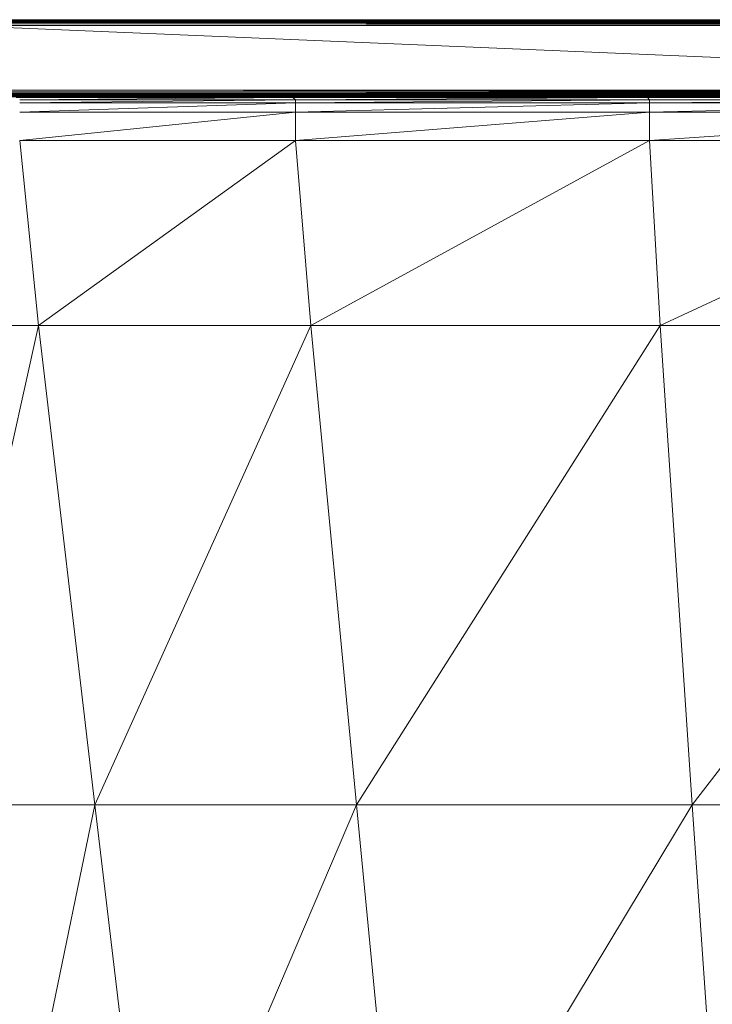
# Model space of a CAD drawing. Extents: x 180 to 9540, y 54 to 2910.
# Tile 18 of 82: x 5999 to 6057, y 938 to 1020. Entities that reach past the tile are written whole.
import ezdxf
from ezdxf.xclip import XClip

# ---------------------------------------------------------------- set-up
doc = ezdxf.new("R2010")
doc.units = 0
doc.header["$MEASUREMENT"] = 0
doc.header["$XCLIPFRAME"] = 0
doc.layers.add('820-G Rysunki Obrazki', color=7, linetype='Continuous')

# ---------------------------------------------------------------- blocks, each defined once
blk = doc.blocks.new('Rysunek_2_2', base_point=(4248.051, 809.799))
at = {"color": 150, "linetype": 'Continuous', "lineweight": 13, "ltscale": 0.5}
for p, q in [((6121.891, 1020.052), (5994.074, 1020.038)), ((6121.891, 1020.038), (5994.074, 1020.038)), ((6121.891, 1020.038), (5994.074, 1019.996)), ((6121.891, 1019.996), (5994.074, 1019.996)), ((6121.891, 1019.996), (5994.074, 1019.927)), ((6121.891, 1019.927), (5994.074, 1019.927)), ((6121.891, 1019.927), (5994.074, 1019.83)), ((6121.891, 1019.83), (5994.074, 1019.83)), ((6121.891, 1019.83), (5994.074, 1019.705)), ((6121.891, 1020.052), (6049.074, 1020.052)), ((6121.891, 1019.705), (5994.074, 1019.705)), ((6121.891, 1019.705), (5994.074, 1019.552)), ((5994.074, 1019.552), (6121.891, 1014.147)), ((5994.074, 1019.552), (6121.891, 1019.552)), ((5994.074, 1014.147), (6121.891, 1013.994)), ((6121.891, 1014.147), (5994.074, 1014.147)), ((6121.891, 1013.994), (5994.074, 1013.994)), ((5994.074, 1013.994), (6121.891, 1013.869)), ((6121.891, 1013.869), (5994.074, 1013.869)), ((5994.074, 1013.869), (6121.891, 1013.772)), ((6121.891, 1013.772), (5994.074, 1013.772)), ((5994.074, 1013.772), (6121.891, 1013.702)), ((6121.891, 1013.702), (5994.074, 1013.702)), ((5994.074, 1013.702), (6121.891, 1013.66)), ((6121.891, 1013.66), (5994.074, 1013.66)), ((5994.074, 1013.66), (6121.891, 1013.647)), ((5997.721, 1013.586), (6021.096, 1013.586)), ((5998.612, 1013.525), (6021.096, 1013.586)), ((5998.612, 1013.525), (6021.792, 1013.525)), ((6021.792, 1013.525), (5998.908, 1013.339)), ((5998.908, 1013.339), (6022.024, 1013.339)), ((6022.024, 1013.339), (5998.91, 1013.089)), ((6021.096, 1013.586), (6051.049, 1013.586)), ((6021.792, 1013.525), (6021.096, 1013.586)), ((6021.792, 1013.525), (6051.049, 1013.586)), ((6021.792, 1013.525), (6051.527, 1013.525)), ((6021.792, 1013.525), (6022.024, 1013.339)), ((6051.527, 1013.525), (6022.024, 1013.339)), ((6022.024, 1013.339), (6051.686, 1013.339)), ((6022.024, 1013.089), (6022.024, 1013.339)), ((6022.026, 1013.089), (6051.686, 1013.339)), ((6049.074, 1013.647), (6121.891, 1013.647)), ((6051.527, 1013.525), (6051.049, 1013.586)), ((6051.049, 1013.586), (6085.388, 1013.586)), ((6051.527, 1013.525), (6085.388, 1013.586)), ((6051.527, 1013.525), (6085.631, 1013.525)), ((6051.686, 1013.339), (6051.527, 1013.525)), ((6085.631, 1013.525), (6051.686, 1013.339)), ((6051.686, 1013.089), (6051.686, 1013.339)), ((6051.686, 1013.339), (6085.711, 1013.339)), ((6051.688, 1013.089), (6085.711, 1013.339)), ((6022.024, 1013.089), (5998.908, 1013.089)), ((5998.908, 1012.295), (6022.024, 1013.089)), ((6022.024, 1012.295), (6022.024, 1013.089)), ((6051.686, 1013.089), (6022.024, 1013.089)), ((6022.024, 1012.295), (6051.686, 1013.089)), ((6051.686, 1012.295), (6051.686, 1013.089)), ((6085.711, 1013.089), (6051.686, 1013.089)), ((6051.686, 1012.295), (6085.711, 1013.089)), ((6022.024, 1012.295), (5998.908, 1009.916)), ((5998.908, 1012.295), (6022.024, 1012.295)), ((6051.686, 1012.295), (6022.024, 1009.916)), ((6022.024, 1012.295), (6022.024, 1009.916)), ((6022.024, 1012.295), (6051.686, 1012.295)), ((6051.686, 1009.916), (6051.686, 1012.295)), ((6085.711, 1012.295), (6051.686, 1009.916)), ((6051.686, 1012.295), (6085.711, 1012.295)), ((6000.482, 994.416), (5998.908, 1009.916)), ((5998.908, 1009.916), (6022.024, 1009.916)), ((6000.482, 994.416), (6022.024, 1009.916)), ((6022.024, 1009.916), (6051.686, 1009.916)), ((6023.302, 994.416), (6022.024, 1009.916)), ((6023.302, 994.416), (6051.686, 1009.916)), ((6052.584, 994.416), (6051.686, 1009.916)), ((6051.686, 1009.916), (6085.711, 1009.916)), ((6052.584, 994.416), (6085.711, 1009.916)), ((5986.279, 994.416), (6000.482, 994.416)), ((5991.551, 954.26), (6000.482, 994.416)), ((6000.482, 994.416), (6023.302, 994.416)), ((6000.482, 994.416), (6005.203, 954.26)), ((6023.302, 994.416), (6005.203, 954.26)), ((6023.302, 994.416), (6052.584, 994.416)), ((6027.135, 954.26), (6023.302, 994.416)), ((6027.135, 954.26), (6052.584, 994.416)), ((6052.584, 994.416), (6086.175, 994.416)), ((6052.584, 994.416), (6055.279, 954.26)), ((6086.175, 994.416), (6055.279, 954.26)), ((6005.203, 954.26), (5991.551, 954.26)), ((5996.931, 914.101), (6005.203, 954.26)), ((6010.019, 914.101), (6005.203, 954.26)), ((6005.203, 954.26), (6027.135, 954.26)), ((6010.019, 914.101), (6027.135, 954.26)), ((6055.279, 954.26), (6027.135, 954.26)), ((6031.046, 914.101), (6027.135, 954.26)), ((6055.279, 954.26), (6031.046, 914.101)), ((6055.279, 954.26), (6058.029, 914.101)), ((6055.279, 954.26), (6087.564, 954.26))]:
    blk.add_line(p, q, dxfattribs=at)
at = {"color": 150, "linetype": 'Continuous', "lineweight": 13, "ltscale": 0.5, "flags": 128}
blk.add_lwpolyline([(6121.891, 1013.647), (6049.074, 1013.647), (5994.074, 1013.647), (5974.345, 1013.647), (5959.443, 1013.647), (5959.29, 1013.66), (5959.165, 1013.702), (5959.068, 1013.772), (5958.998, 1013.869), (5958.957, 1013.994), (5958.943, 1014.147), (5958.943, 1017.226), (5958.943, 1019.552), (5958.957, 1019.705), (5958.998, 1019.83), (5959.068, 1019.927), (5959.165, 1019.996), (5959.29, 1020.038), (5959.443, 1020.052), (5979.172, 1020.052), (5994.074, 1020.052), (6049.074, 1020.052), (6121.891, 1020.052)], dxfattribs=at)

msp = doc.modelspace()

# ---------------------------------------------------------------- block references
at = {"layer": '820-G Rysunki Obrazki', "color": 7, "linetype": 'Continuous', "lineweight": 13, "ltscale": 0.1}
ref = msp.add_blockref('Rysunek_2_2', (4248.051, 809.799), dxfattribs=at)
XClip(ref).set_block_clipping_path([(4133.6196216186, 305.1003815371), (8557.1514411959, 2650.020916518)])

doc.saveas('drawing.dxf')
